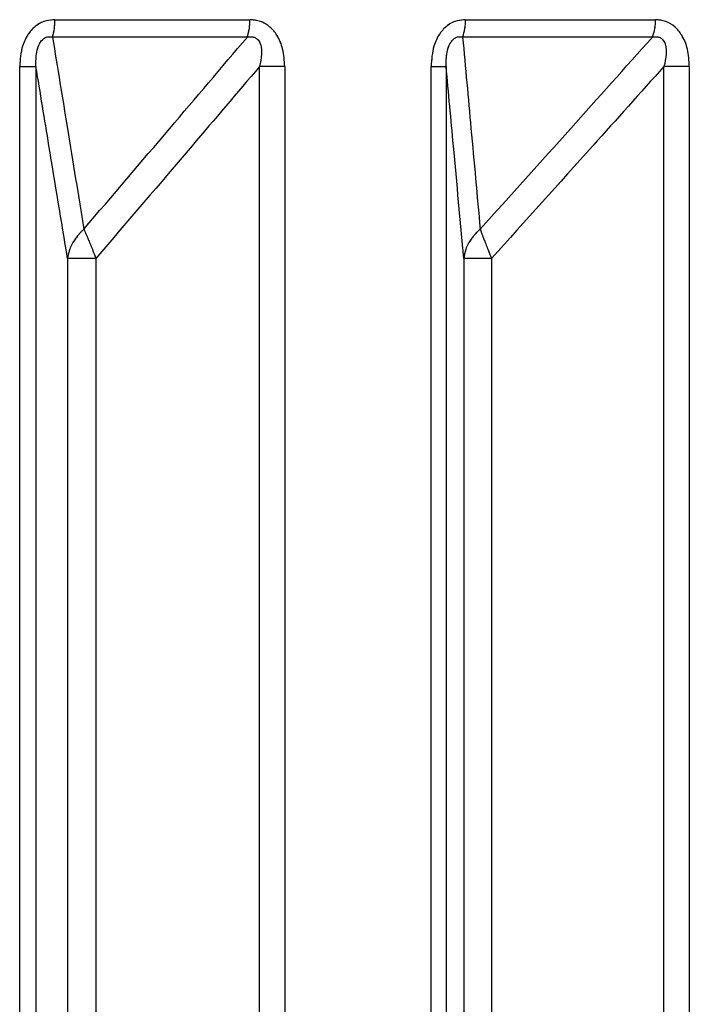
# Model space of a CAD drawing. Header units: inches. Extents: x 0.1 to 16.9, y 0.1 to 10.9.
# Tile 119 of 235: x 6.547494 to 6.548389, y 2.446605 to 2.447921. Entities that reach past the tile are written whole.
import ezdxf

# ---------------------------------------------------------------- set-up
doc = ezdxf.new("R2010")
doc.units = ezdxf.units.IN
doc.header["$MEASUREMENT"] = 0
doc.linetypes.add('PHANTOM', pattern=[0.49999999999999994, 0.25, -0.05, 0.05, -0.05, 0.05, -0.05])

msp = doc.modelspace()

# ---------------------------------------------------------------- linework, layer by layer
at = {"color": 7, "linetype": 'Continuous', "lineweight": 25}
for p, q in [((6.547540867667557, 2.447921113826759), (6.54780170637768, 2.447921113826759)), ((6.548089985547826, 2.447921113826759), (6.548344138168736, 2.447921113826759)), ((6.54779825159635, 2.447897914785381), (6.547537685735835, 2.447897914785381)), ((6.548340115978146, 2.447897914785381), (6.548086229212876, 2.447897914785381)), ((6.547493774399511, 2.443469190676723), (6.547493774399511, 2.447858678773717)), ((6.547493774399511, 2.447858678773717), (6.547515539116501, 2.447858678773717)), ((6.547515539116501, 2.447858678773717), (6.547515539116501, 2.443469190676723)), ((6.547848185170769, 2.447858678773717), (6.547814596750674, 2.447858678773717)), ((6.547814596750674, 2.443469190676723), (6.547814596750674, 2.447858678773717)), ((6.547848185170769, 2.447858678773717), (6.547848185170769, 2.443469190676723)), ((6.548044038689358, 2.443469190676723), (6.548044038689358, 2.447858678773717)), ((6.548044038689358, 2.447858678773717), (6.548064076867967, 2.447858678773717)), ((6.548064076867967, 2.447858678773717), (6.548064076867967, 2.443469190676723)), ((6.548389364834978, 2.447858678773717), (6.548355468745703, 2.447858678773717)), ((6.548355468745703, 2.443469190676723), (6.548355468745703, 2.447858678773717)), ((6.548389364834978, 2.447858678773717), (6.548389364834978, 2.443469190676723)), ((6.547557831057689, 2.447602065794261), (6.547557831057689, 2.443149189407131)), ((6.547595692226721, 2.447602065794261), (6.547557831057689, 2.447602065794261)), ((6.547595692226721, 2.447602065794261), (6.547595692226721, 2.443149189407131)), ((6.548087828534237, 2.447602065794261), (6.548087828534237, 2.443149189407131)), ((6.54812471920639, 2.447602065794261), (6.548087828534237, 2.447602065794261)), ((6.54812471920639, 2.447602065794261), (6.54812471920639, 2.443149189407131))]:
    msp.add_line(p, q, dxfattribs=at)
at = {"color": 7, "linetype": 'PHANTOM', "lineweight": 18}
for p, q in [((6.547540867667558, 2.447921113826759), (6.54780170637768, 2.447921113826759)), ((6.547540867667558, 2.447921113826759), (6.54780170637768, 2.447921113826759)), ((6.547540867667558, 2.447921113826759), (6.54780170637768, 2.447921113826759)), ((6.548089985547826, 2.447921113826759), (6.548344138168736, 2.447921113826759)), ((6.548089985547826, 2.447921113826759), (6.548344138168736, 2.447921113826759)), ((6.548089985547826, 2.447921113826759), (6.548344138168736, 2.447921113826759)), ((6.54779825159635, 2.447897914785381), (6.547537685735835, 2.447897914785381)), ((6.54779825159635, 2.447897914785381), (6.547537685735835, 2.447897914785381)), ((6.54779825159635, 2.447897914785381), (6.547537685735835, 2.447897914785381)), ((6.548340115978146, 2.447897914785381), (6.548086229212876, 2.447897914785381)), ((6.548340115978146, 2.447897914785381), (6.548086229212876, 2.447897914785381)), ((6.548340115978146, 2.447897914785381), (6.548086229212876, 2.447897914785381)), ((6.547493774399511, 2.443469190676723), (6.547493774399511, 2.447858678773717)), ((6.547493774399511, 2.447858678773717), (6.547515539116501, 2.447858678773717)), ((6.547493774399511, 2.443469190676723), (6.547493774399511, 2.447858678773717)), ((6.547493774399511, 2.447858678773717), (6.547515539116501, 2.447858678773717)), ((6.547493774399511, 2.443469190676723), (6.547493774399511, 2.447858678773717)), ((6.547493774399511, 2.447858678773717), (6.547515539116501, 2.447858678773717)), ((6.547515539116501, 2.447858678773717), (6.547515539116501, 2.443469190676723)), ((6.547515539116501, 2.447858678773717), (6.547515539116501, 2.443469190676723)), ((6.547515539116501, 2.447858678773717), (6.547515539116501, 2.443469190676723)), ((6.547848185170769, 2.447858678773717), (6.547814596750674, 2.447858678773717)), ((6.547814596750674, 2.443469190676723), (6.547814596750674, 2.447858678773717)), ((6.547848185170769, 2.447858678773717), (6.547814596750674, 2.447858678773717)), ((6.547814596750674, 2.443469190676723), (6.547814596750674, 2.447858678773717)), ((6.547848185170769, 2.447858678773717), (6.547814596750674, 2.447858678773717)), ((6.547814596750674, 2.443469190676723), (6.547814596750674, 2.447858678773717)), ((6.547848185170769, 2.447858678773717), (6.547848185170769, 2.443469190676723)), ((6.547848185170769, 2.447858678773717), (6.547848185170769, 2.443469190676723)), ((6.547848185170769, 2.447858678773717), (6.547848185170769, 2.443469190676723)), ((6.548044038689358, 2.443469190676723), (6.548044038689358, 2.447858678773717)), ((6.548044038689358, 2.447858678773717), (6.548064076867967, 2.447858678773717)), ((6.548044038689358, 2.443469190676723), (6.548044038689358, 2.447858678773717)), ((6.548044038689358, 2.447858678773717), (6.548064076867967, 2.447858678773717)), ((6.548044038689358, 2.443469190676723), (6.548044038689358, 2.447858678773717)), ((6.548044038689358, 2.447858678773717), (6.548064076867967, 2.447858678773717)), ((6.548064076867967, 2.447858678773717), (6.548064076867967, 2.443469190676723)), ((6.548064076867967, 2.447858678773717), (6.548064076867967, 2.443469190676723)), ((6.548064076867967, 2.447858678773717), (6.548064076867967, 2.443469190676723)), ((6.548389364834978, 2.447858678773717), (6.548355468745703, 2.447858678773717)), ((6.548355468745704, 2.443469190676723), (6.548355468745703, 2.447858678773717)), ((6.548389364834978, 2.447858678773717), (6.548355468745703, 2.447858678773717)), ((6.548355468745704, 2.443469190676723), (6.548355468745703, 2.447858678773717)), ((6.548389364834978, 2.447858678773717), (6.548355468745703, 2.447858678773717)), ((6.548355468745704, 2.443469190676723), (6.548355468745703, 2.447858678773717)), ((6.548389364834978, 2.447858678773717), (6.548389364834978, 2.443469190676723)), ((6.548389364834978, 2.447858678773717), (6.548389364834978, 2.443469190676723)), ((6.548389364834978, 2.447858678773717), (6.548389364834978, 2.443469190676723)), ((6.547557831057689, 2.447602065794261), (6.547557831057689, 2.443149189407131)), ((6.547595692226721, 2.447602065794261), (6.547557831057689, 2.447602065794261)), ((6.547557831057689, 2.447602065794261), (6.547557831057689, 2.443149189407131)), ((6.547595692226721, 2.447602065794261), (6.547557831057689, 2.447602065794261)), ((6.547557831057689, 2.447602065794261), (6.547557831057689, 2.443149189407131)), ((6.547595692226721, 2.447602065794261), (6.547557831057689, 2.447602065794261)), ((6.547595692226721, 2.447602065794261), (6.547595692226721, 2.443149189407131)), ((6.547595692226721, 2.447602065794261), (6.547595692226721, 2.443149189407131)), ((6.547595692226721, 2.447602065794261), (6.547595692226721, 2.443149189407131)), ((6.548087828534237, 2.447602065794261), (6.548087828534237, 2.443149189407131)), ((6.54812471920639, 2.447602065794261), (6.548087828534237, 2.447602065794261)), ((6.548087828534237, 2.447602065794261), (6.548087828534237, 2.443149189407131)), ((6.54812471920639, 2.447602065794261), (6.548087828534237, 2.447602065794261)), ((6.548087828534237, 2.447602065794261), (6.548087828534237, 2.443149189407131)), ((6.54812471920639, 2.447602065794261), (6.548087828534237, 2.447602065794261)), ((6.54812471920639, 2.447602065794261), (6.54812471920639, 2.443149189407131)), ((6.54812471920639, 2.447602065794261), (6.54812471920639, 2.443149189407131)), ((6.54812471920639, 2.447602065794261), (6.54812471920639, 2.443149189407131))]:
    msp.add_line(p, q, dxfattribs=at)
at = {"color": 7, "linetype": 'Continuous', "lineweight": 25}
for centre, radius, start, end in [((6.547463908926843, 2.447919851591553), 7.696909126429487e-05, 343.4406736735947, 0.9396498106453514), ((6.547730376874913, 2.447919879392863), 7.134018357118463e-05, 342.0681534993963, 0.9914662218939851), ((6.548023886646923, 2.447919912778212), 6.61098118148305e-05, 340.5642686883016, 1.040977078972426), ((6.548281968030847, 2.44791994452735), 6.21811330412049e-05, 339.2504692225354, 1.07749516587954)]:
    msp.add_arc(centre, radius, start, end, dxfattribs=at)
at = {"color": 7, "linetype": 'PHANTOM', "lineweight": 18}
for centre, radius, start, end in [((6.547463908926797, 2.447919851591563), 7.696909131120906e-05, 343.4406736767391, 0.9396498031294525), ((6.547463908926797, 2.447919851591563), 7.696909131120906e-05, 343.4406736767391, 0.9396498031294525), ((6.547463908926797, 2.447919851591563), 7.696909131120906e-05, 343.4406736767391, 0.9396498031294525), ((6.547730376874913, 2.447919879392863), 7.134018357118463e-05, 342.0681534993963, 0.9914662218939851), ((6.547730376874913, 2.447919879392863), 7.134018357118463e-05, 342.0681534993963, 0.9914662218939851), ((6.547730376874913, 2.447919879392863), 7.134018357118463e-05, 342.0681534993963, 0.9914662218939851), ((6.548023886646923, 2.447919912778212), 6.61098118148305e-05, 340.5642686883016, 1.040977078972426), ((6.548023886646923, 2.447919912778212), 6.61098118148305e-05, 340.5642686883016, 1.040977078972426), ((6.548023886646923, 2.447919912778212), 6.61098118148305e-05, 340.5642686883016, 1.040977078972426), ((6.548281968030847, 2.44791994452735), 6.21811330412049e-05, 339.2504692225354, 1.07749516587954), ((6.548281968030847, 2.44791994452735), 6.21811330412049e-05, 339.2504692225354, 1.07749516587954), ((6.548281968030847, 2.44791994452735), 6.21811330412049e-05, 339.2504692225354, 1.07749516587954)]:
    msp.add_arc(centre, radius, start, end, dxfattribs=at)
at = {"color": 7, "linetype": 'Continuous', "lineweight": 25}
for points, knots in [([(6.547540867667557, 2.447921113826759), (6.547537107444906, 2.447920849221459), (6.547528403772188, 2.447920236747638), (6.547515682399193, 2.447914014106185), (6.547504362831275, 2.447902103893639), (6.54749547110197, 2.447883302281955), (6.547494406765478, 2.44786785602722), (6.547493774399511, 2.447858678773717)], [0, 0, 0, 0, 0.133627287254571, 0.3093030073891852, 0.4842287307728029, 0.6935591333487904, 1, 1, 1, 1]), ([(6.547848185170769, 2.447858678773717), (6.547847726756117, 2.447866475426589), (6.547846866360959, 2.447881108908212), (6.547839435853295, 2.44789941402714), (6.547828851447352, 2.447912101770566), (6.547816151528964, 2.447919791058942), (6.547806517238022, 2.447920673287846), (6.54780170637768, 2.447921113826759)], [0, 0, 0, 0, 0.2611752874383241, 0.4901980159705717, 0.6548011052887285, 0.8276257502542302, 1, 1, 1, 1]), ([(6.548089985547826, 2.447921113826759), (6.548086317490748, 2.447920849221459), (6.548077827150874, 2.447920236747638), (6.548065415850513, 2.447914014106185), (6.548054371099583, 2.447902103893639), (6.548045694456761, 2.447883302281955), (6.54804465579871, 2.44786785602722), (6.548044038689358, 2.447858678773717)], [0, 0, 0, 0, 0.1336272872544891, 0.3093030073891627, 0.4842287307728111, 0.6935591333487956, 1, 1, 1, 1]), ([(6.548389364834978, 2.447858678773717), (6.548388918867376, 2.447866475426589), (6.548388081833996, 2.447881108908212), (6.548380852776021, 2.447899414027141), (6.54837055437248, 2.447912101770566), (6.548358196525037, 2.447919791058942), (6.548348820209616, 2.447920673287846), (6.548344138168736, 2.447921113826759)], [0, 0, 0, 0, 0.2611752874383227, 0.49019801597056, 0.6548011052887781, 0.8276257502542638, 1, 1, 1, 1]), ([(6.547515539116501, 2.447858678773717), (6.547515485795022, 2.447864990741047), (6.547515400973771, 2.44787503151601), (6.54751882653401, 2.447886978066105), (6.547522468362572, 2.447892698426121), (6.547525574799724, 2.447895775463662), (6.547528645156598, 2.447897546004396), (6.547532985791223, 2.447898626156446), (6.547535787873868, 2.4478982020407), (6.547537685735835, 2.447897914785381)], [0, 0, 0, 0, 0.3643207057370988, 0.5795439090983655, 0.6799835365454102, 0.7338312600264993, 0.8222095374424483, 0.8795817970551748, 0.9999999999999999, 0.9999999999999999, 0.9999999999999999, 0.9999999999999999]), ([(6.547537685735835, 2.447897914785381), (6.54754432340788, 2.447857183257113), (6.547558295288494, 2.447771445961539), (6.547572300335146, 2.447685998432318), (6.54757965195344, 2.447641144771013)], [0, 0, 0, 0, 0.4750736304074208, 1, 1, 1, 1]), ([(6.54757965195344, 2.447641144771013), (6.547617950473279, 2.447685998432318), (6.547690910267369, 2.447771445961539), (6.547763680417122, 2.447857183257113), (6.54779825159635, 2.447897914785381)], [0, 0, 0, 0, 0.5249263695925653, 1, 1, 1, 1]), ([(6.54779825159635, 2.447897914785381), (6.547800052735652, 2.447898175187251), (6.547802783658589, 2.447898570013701), (6.547807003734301, 2.44789792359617), (6.547810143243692, 2.447896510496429), (6.547813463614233, 2.447893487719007), (6.547815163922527, 2.4478903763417), (6.547817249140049, 2.44788403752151), (6.547817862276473, 2.447873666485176), (6.547815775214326, 2.447864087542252), (6.547814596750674, 2.447858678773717)], [0, 0, 0, 0, 0.1013553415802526, 0.1536769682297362, 0.2421980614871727, 0.2966866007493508, 0.415563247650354, 0.4450262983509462, 0.6866330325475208, 1, 1, 1, 1]), ([(6.548064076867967, 2.447858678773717), (6.548064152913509, 2.447864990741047), (6.548064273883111, 2.44787503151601), (6.548067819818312, 2.447886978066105), (6.548071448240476, 2.447892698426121), (6.548074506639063, 2.447895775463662), (6.548077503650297, 2.447897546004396), (6.548081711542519, 2.447898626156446), (6.548084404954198, 2.4478982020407), (6.548086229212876, 2.447897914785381)], [0, 0, 0, 0, 0.3643207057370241, 0.5795439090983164, 0.6799835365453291, 0.733831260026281, 0.8222095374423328, 0.8795817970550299, 1, 1, 1, 1]), ([(6.548086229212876, 2.447897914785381), (6.548089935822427, 2.447857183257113), (6.548097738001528, 2.447771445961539), (6.54810555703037, 2.447685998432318), (6.548109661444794, 2.447641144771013)], [0, 0, 0, 0, 0.4750736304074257, 1, 1, 1, 1]), ([(6.548109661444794, 2.447641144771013), (6.548150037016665, 2.447685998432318), (6.548226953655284, 2.447771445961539), (6.548303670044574, 2.447857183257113), (6.548340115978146, 2.447897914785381)], [0, 0, 0, 0, 0.524926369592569, 1, 1, 1, 1]), ([(6.548340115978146, 2.447897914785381), (6.548341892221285, 2.44789817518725), (6.548344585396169, 2.447898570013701), (6.548348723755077, 2.44789792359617), (6.548351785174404, 2.447896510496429), (6.548354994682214, 2.447893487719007), (6.5483566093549, 2.4478903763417), (6.548358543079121, 2.447884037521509), (6.54835895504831, 2.447873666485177), (6.548356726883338, 2.447864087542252), (6.548355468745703, 2.447858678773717)], [0, 0, 0, 0, 0.1013553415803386, 0.1536769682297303, 0.2421980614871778, 0.2966866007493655, 0.4155632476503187, 0.4450262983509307, 0.686633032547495, 1, 1, 1, 1]), ([(6.547557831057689, 2.447602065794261), (6.547549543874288, 2.447652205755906), (6.547535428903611, 2.447737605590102), (6.547521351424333, 2.44782329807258), (6.547515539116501, 2.447858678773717)], [0, 0, 0, 0, 0.5871201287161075, 1, 1, 1, 1]), ([(6.547814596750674, 2.447858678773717), (6.54778451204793, 2.44782329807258), (6.547711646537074, 2.447737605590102), (6.547638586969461, 2.447652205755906), (6.547595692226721, 2.447602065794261)], [0, 0, 0, 0, 0.412879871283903, 1, 1, 1, 1]), ([(6.548087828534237, 2.447602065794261), (6.548083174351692, 2.447652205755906), (6.548075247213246, 2.447737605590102), (6.548067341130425, 2.44782329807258), (6.548064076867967, 2.447858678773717)], [0, 0, 0, 0, 0.587120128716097, 1, 1, 1, 1]), ([(6.548355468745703, 2.447858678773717), (6.54832375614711, 2.44782329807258), (6.548246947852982, 2.447737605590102), (6.548169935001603, 2.447652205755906), (6.54812471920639, 2.447602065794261)], [0, 0, 0, 0, 0.4128798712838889, 1, 1, 1, 1]), ([(6.54757965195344, 2.447641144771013), (6.54757920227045, 2.447640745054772), (6.547578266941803, 2.447639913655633), (6.547576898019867, 2.447638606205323), (6.547575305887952, 2.447637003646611), (6.547573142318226, 2.447634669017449), (6.547570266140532, 2.44763121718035), (6.54756515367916, 2.447624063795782), (6.547559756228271, 2.447613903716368), (6.547558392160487, 2.447605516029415), (6.547557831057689, 2.447602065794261)], [0, 0, 0, 0, 0.04155614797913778, 0.08643568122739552, 0.1289017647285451, 0.1939342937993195, 0.2985938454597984, 0.4229715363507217, 0.762642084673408, 1, 1, 1, 1]), ([(6.54757965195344, 2.447641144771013), (6.547579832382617, 2.447640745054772), (6.547580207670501, 2.447639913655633), (6.547580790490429, 2.447638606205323), (6.547581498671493, 2.447637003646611), (6.54758251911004, 2.447634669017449), (6.547584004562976, 2.44763121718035), (6.547587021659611, 2.447624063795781), (6.547591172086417, 2.447613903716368), (6.547594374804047, 2.447605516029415), (6.547595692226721, 2.447602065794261)], [0, 0, 0, 0, 0.04155614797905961, 0.08643568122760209, 0.1289017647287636, 0.1939342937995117, 0.2985938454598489, 0.4229715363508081, 0.7626420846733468, 1, 1, 1, 1]), ([(6.548109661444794, 2.447641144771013), (6.548109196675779, 2.447640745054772), (6.548108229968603, 2.447639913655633), (6.548106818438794, 2.447638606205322), (6.548105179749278, 2.447637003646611), (6.548102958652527, 2.447634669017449), (6.548100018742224, 2.447631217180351), (6.548094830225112, 2.447624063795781), (6.548089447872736, 2.447613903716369), (6.548088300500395, 2.447605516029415), (6.548087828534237, 2.447602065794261)], [0, 0, 0, 0, 0.04155614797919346, 0.08643568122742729, 0.1289017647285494, 0.1939342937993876, 0.2985938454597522, 0.4229715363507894, 0.7626420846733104, 1, 1, 1, 1]), ([(6.548109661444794, 2.447641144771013), (6.548109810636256, 2.447640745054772), (6.548110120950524, 2.447639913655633), (6.5481106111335, 2.447638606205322), (6.548111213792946, 2.447637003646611), (6.548112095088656, 2.447634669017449), (6.548113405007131, 2.44763121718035), (6.548116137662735, 2.447624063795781), (6.548120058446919, 2.447613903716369), (6.548123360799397, 2.447605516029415), (6.54812471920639, 2.447602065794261)], [0, 0, 0, 0, 0.04155614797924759, 0.08643568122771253, 0.1289017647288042, 0.1939342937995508, 0.2985938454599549, 0.4229715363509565, 0.7626420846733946, 1, 1, 1, 1])]:
    msp.add_open_spline(points, degree=3, knots=knots, dxfattribs=at)
at = {"color": 7, "linetype": 'PHANTOM', "lineweight": 18}
for points, knots in [([(6.547540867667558, 2.447921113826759), (6.547537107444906, 2.447920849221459), (6.547528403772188, 2.447920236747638), (6.547515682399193, 2.447914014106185), (6.547504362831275, 2.447902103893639), (6.54749547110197, 2.447883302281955), (6.547494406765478, 2.44786785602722), (6.547493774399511, 2.447858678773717)], [0, 0, 0, 0, 0.1336272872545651, 0.3093030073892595, 0.4842287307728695, 0.693559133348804, 1, 1, 1, 1]), ([(6.547540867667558, 2.447921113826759), (6.547537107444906, 2.447920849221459), (6.547528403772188, 2.447920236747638), (6.547515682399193, 2.447914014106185), (6.547504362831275, 2.447902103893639), (6.54749547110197, 2.447883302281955), (6.547494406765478, 2.44786785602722), (6.547493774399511, 2.447858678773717)], [0, 0, 0, 0, 0.1336272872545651, 0.3093030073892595, 0.4842287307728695, 0.693559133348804, 1, 1, 1, 1]), ([(6.547540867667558, 2.447921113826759), (6.547537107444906, 2.447920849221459), (6.547528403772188, 2.447920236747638), (6.547515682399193, 2.447914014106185), (6.547504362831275, 2.447902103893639), (6.54749547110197, 2.447883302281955), (6.547494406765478, 2.44786785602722), (6.547493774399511, 2.447858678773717)], [0, 0, 0, 0, 0.1336272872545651, 0.3093030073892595, 0.4842287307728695, 0.693559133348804, 1, 1, 1, 1]), ([(6.547848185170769, 2.447858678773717), (6.547847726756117, 2.447866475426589), (6.547846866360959, 2.447881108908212), (6.547839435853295, 2.447899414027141), (6.547828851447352, 2.447912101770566), (6.547816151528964, 2.447919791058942), (6.547806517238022, 2.447920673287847), (6.54780170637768, 2.447921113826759)], [0, 0, 0, 0, 0.2611752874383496, 0.4901980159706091, 0.6548011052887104, 0.8276257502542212, 1, 1, 1, 1]), ([(6.547848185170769, 2.447858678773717), (6.547847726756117, 2.447866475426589), (6.547846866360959, 2.447881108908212), (6.547839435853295, 2.447899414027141), (6.547828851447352, 2.447912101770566), (6.547816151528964, 2.447919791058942), (6.547806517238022, 2.447920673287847), (6.54780170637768, 2.447921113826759)], [0, 0, 0, 0, 0.2611752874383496, 0.4901980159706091, 0.6548011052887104, 0.8276257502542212, 1, 1, 1, 1]), ([(6.547848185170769, 2.447858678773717), (6.547847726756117, 2.447866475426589), (6.547846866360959, 2.447881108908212), (6.547839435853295, 2.447899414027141), (6.547828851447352, 2.447912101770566), (6.547816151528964, 2.447919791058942), (6.547806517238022, 2.447920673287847), (6.54780170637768, 2.447921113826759)], [0, 0, 0, 0, 0.2611752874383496, 0.4901980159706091, 0.6548011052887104, 0.8276257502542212, 1, 1, 1, 1]), ([(6.548089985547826, 2.447921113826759), (6.548086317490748, 2.447920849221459), (6.548077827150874, 2.447920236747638), (6.548065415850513, 2.447914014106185), (6.548054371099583, 2.447902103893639), (6.548045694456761, 2.447883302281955), (6.54804465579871, 2.44786785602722), (6.548044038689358, 2.447858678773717)], [0, 0, 0, 0, 0.1336272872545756, 0.3093030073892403, 0.4842287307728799, 0.6935591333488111, 1, 1, 1, 1]), ([(6.548089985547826, 2.447921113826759), (6.548086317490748, 2.447920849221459), (6.548077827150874, 2.447920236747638), (6.548065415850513, 2.447914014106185), (6.548054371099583, 2.447902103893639), (6.548045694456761, 2.447883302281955), (6.54804465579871, 2.44786785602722), (6.548044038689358, 2.447858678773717)], [0, 0, 0, 0, 0.1336272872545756, 0.3093030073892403, 0.4842287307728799, 0.6935591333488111, 1, 1, 1, 1]), ([(6.548089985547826, 2.447921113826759), (6.548086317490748, 2.447920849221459), (6.548077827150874, 2.447920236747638), (6.548065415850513, 2.447914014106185), (6.548054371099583, 2.447902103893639), (6.548045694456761, 2.447883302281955), (6.54804465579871, 2.44786785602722), (6.548044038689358, 2.447858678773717)], [0, 0, 0, 0, 0.1336272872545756, 0.3093030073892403, 0.4842287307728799, 0.6935591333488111, 1, 1, 1, 1]), ([(6.548389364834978, 2.447858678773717), (6.548388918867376, 2.447866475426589), (6.548388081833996, 2.447881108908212), (6.548380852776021, 2.447899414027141), (6.54837055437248, 2.447912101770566), (6.548358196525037, 2.447919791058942), (6.548348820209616, 2.447920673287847), (6.548344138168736, 2.447921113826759)], [0, 0, 0, 0, 0.2611752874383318, 0.4901980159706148, 0.6548011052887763, 0.8276257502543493, 1, 1, 1, 1]), ([(6.548389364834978, 2.447858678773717), (6.548388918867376, 2.447866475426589), (6.548388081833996, 2.447881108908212), (6.548380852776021, 2.447899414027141), (6.54837055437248, 2.447912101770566), (6.548358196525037, 2.447919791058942), (6.548348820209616, 2.447920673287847), (6.548344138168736, 2.447921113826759)], [0, 0, 0, 0, 0.2611752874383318, 0.4901980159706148, 0.6548011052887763, 0.8276257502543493, 1, 1, 1, 1]), ([(6.548389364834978, 2.447858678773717), (6.548388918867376, 2.447866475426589), (6.548388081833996, 2.447881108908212), (6.548380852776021, 2.447899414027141), (6.54837055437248, 2.447912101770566), (6.548358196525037, 2.447919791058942), (6.548348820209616, 2.447920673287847), (6.548344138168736, 2.447921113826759)], [0, 0, 0, 0, 0.2611752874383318, 0.4901980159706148, 0.6548011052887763, 0.8276257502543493, 1, 1, 1, 1]), ([(6.547515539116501, 2.447858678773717), (6.547515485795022, 2.447864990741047), (6.547515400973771, 2.44787503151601), (6.54751882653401, 2.447886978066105), (6.547522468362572, 2.447892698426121), (6.547525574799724, 2.447895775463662), (6.547528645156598, 2.447897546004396), (6.547532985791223, 2.447898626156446), (6.547535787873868, 2.4478982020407), (6.547537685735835, 2.447897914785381)], [0, 0, 0, 0, 0.3643207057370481, 0.5795439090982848, 0.6799835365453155, 0.7338312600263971, 0.8222095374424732, 0.8795817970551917, 1, 1, 1, 1]), ([(6.547515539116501, 2.447858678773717), (6.547515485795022, 2.447864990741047), (6.547515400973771, 2.44787503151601), (6.54751882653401, 2.447886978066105), (6.547522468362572, 2.447892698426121), (6.547525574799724, 2.447895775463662), (6.547528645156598, 2.447897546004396), (6.547532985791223, 2.447898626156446), (6.547535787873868, 2.4478982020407), (6.547537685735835, 2.447897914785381)], [0, 0, 0, 0, 0.3643207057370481, 0.5795439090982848, 0.6799835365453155, 0.7338312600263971, 0.8222095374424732, 0.8795817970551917, 1, 1, 1, 1]), ([(6.547515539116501, 2.447858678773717), (6.547515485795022, 2.447864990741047), (6.547515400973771, 2.44787503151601), (6.54751882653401, 2.447886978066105), (6.547522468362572, 2.447892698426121), (6.547525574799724, 2.447895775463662), (6.547528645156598, 2.447897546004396), (6.547532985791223, 2.447898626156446), (6.547535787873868, 2.4478982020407), (6.547537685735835, 2.447897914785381)], [0, 0, 0, 0, 0.3643207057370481, 0.5795439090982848, 0.6799835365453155, 0.7338312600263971, 0.8222095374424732, 0.8795817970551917, 1, 1, 1, 1]), ([(6.547537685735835, 2.447897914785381), (6.54754432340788, 2.447857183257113), (6.547558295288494, 2.447771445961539), (6.547572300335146, 2.447685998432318), (6.54757965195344, 2.447641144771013)], [0, 0, 0, 0, 0.4750736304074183, 1, 1, 1, 1]), ([(6.547537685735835, 2.447897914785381), (6.54754432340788, 2.447857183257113), (6.547558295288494, 2.447771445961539), (6.547572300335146, 2.447685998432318), (6.54757965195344, 2.447641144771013)], [0, 0, 0, 0, 0.4750736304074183, 1, 1, 1, 1]), ([(6.547537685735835, 2.447897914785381), (6.54754432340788, 2.447857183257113), (6.547558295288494, 2.447771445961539), (6.547572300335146, 2.447685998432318), (6.54757965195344, 2.447641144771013)], [0, 0, 0, 0, 0.4750736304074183, 1, 1, 1, 1]), ([(6.54757965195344, 2.447641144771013), (6.547617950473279, 2.447685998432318), (6.547690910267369, 2.447771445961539), (6.547763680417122, 2.447857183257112), (6.54779825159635, 2.447897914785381)], [0, 0, 0, 0, 0.5249263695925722, 1, 1, 1, 1]), ([(6.54757965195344, 2.447641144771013), (6.547617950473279, 2.447685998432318), (6.547690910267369, 2.447771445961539), (6.547763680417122, 2.447857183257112), (6.54779825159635, 2.447897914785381)], [0, 0, 0, 0, 0.5249263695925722, 1, 1, 1, 1]), ([(6.54757965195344, 2.447641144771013), (6.547617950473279, 2.447685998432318), (6.547690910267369, 2.447771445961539), (6.547763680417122, 2.447857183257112), (6.54779825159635, 2.447897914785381)], [0, 0, 0, 0, 0.5249263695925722, 1, 1, 1, 1]), ([(6.54779825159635, 2.447897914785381), (6.547800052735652, 2.447898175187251), (6.547802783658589, 2.447898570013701), (6.547807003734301, 2.447897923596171), (6.547810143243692, 2.447896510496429), (6.547813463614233, 2.447893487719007), (6.547815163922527, 2.4478903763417), (6.547817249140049, 2.447884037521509), (6.547817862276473, 2.447873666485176), (6.547815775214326, 2.447864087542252), (6.547814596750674, 2.447858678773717)], [0, 0, 0, 0, 0.1013553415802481, 0.1536769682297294, 0.2421980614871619, 0.2966866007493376, 0.4155632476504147, 0.4450262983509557, 0.6866330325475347, 1, 1, 1, 1]), ([(6.54779825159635, 2.447897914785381), (6.547800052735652, 2.447898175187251), (6.547802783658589, 2.447898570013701), (6.547807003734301, 2.447897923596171), (6.547810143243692, 2.447896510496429), (6.547813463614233, 2.447893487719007), (6.547815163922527, 2.4478903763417), (6.547817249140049, 2.447884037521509), (6.547817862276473, 2.447873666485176), (6.547815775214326, 2.447864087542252), (6.547814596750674, 2.447858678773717)], [0, 0, 0, 0, 0.1013553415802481, 0.1536769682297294, 0.2421980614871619, 0.2966866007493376, 0.4155632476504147, 0.4450262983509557, 0.6866330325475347, 1, 1, 1, 1]), ([(6.54779825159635, 2.447897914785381), (6.547800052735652, 2.447898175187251), (6.547802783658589, 2.447898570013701), (6.547807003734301, 2.447897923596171), (6.547810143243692, 2.447896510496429), (6.547813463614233, 2.447893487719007), (6.547815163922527, 2.4478903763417), (6.547817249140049, 2.447884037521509), (6.547817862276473, 2.447873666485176), (6.547815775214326, 2.447864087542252), (6.547814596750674, 2.447858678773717)], [0, 0, 0, 0, 0.1013553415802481, 0.1536769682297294, 0.2421980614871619, 0.2966866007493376, 0.4155632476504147, 0.4450262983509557, 0.6866330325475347, 1, 1, 1, 1]), ([(6.548064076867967, 2.447858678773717), (6.548064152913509, 2.447864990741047), (6.548064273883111, 2.44787503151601), (6.548067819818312, 2.447886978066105), (6.548071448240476, 2.447892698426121), (6.548074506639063, 2.447895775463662), (6.548077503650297, 2.447897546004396), (6.548081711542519, 2.447898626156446), (6.548084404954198, 2.447898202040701), (6.548086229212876, 2.447897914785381)], [0, 0, 0, 0, 0.3643207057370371, 0.5795439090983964, 0.6799835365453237, 0.7338312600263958, 0.8222095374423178, 0.8795817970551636, 1, 1, 1, 1]), ([(6.548064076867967, 2.447858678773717), (6.548064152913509, 2.447864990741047), (6.548064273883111, 2.44787503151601), (6.548067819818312, 2.447886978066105), (6.548071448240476, 2.447892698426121), (6.548074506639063, 2.447895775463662), (6.548077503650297, 2.447897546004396), (6.548081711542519, 2.447898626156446), (6.548084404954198, 2.447898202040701), (6.548086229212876, 2.447897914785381)], [0, 0, 0, 0, 0.3643207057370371, 0.5795439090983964, 0.6799835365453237, 0.7338312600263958, 0.8222095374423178, 0.8795817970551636, 1, 1, 1, 1]), ([(6.548064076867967, 2.447858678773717), (6.548064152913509, 2.447864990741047), (6.548064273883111, 2.44787503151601), (6.548067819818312, 2.447886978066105), (6.548071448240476, 2.447892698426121), (6.548074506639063, 2.447895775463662), (6.548077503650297, 2.447897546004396), (6.548081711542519, 2.447898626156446), (6.548084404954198, 2.447898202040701), (6.548086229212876, 2.447897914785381)], [0, 0, 0, 0, 0.3643207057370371, 0.5795439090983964, 0.6799835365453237, 0.7338312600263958, 0.8222095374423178, 0.8795817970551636, 1, 1, 1, 1]), ([(6.548086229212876, 2.447897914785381), (6.548089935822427, 2.447857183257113), (6.548097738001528, 2.447771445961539), (6.54810555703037, 2.447685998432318), (6.548109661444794, 2.447641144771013)], [0, 0, 0, 0, 0.4750736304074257, 1, 1, 1, 1]), ([(6.548086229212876, 2.447897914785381), (6.548089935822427, 2.447857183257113), (6.548097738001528, 2.447771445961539), (6.54810555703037, 2.447685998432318), (6.548109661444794, 2.447641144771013)], [0, 0, 0, 0, 0.4750736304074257, 1, 1, 1, 1]), ([(6.548086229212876, 2.447897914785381), (6.548089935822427, 2.447857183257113), (6.548097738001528, 2.447771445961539), (6.54810555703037, 2.447685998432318), (6.548109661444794, 2.447641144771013)], [0, 0, 0, 0, 0.4750736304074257, 1, 1, 1, 1]), ([(6.548109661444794, 2.447641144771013), (6.548150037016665, 2.447685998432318), (6.548226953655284, 2.447771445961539), (6.548303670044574, 2.447857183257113), (6.548340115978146, 2.447897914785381)], [0, 0, 0, 0, 0.5249263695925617, 1, 1, 1, 1]), ([(6.548109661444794, 2.447641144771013), (6.548150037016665, 2.447685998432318), (6.548226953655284, 2.447771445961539), (6.548303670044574, 2.447857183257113), (6.548340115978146, 2.447897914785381)], [0, 0, 0, 0, 0.5249263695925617, 1, 1, 1, 1]), ([(6.548109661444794, 2.447641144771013), (6.548150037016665, 2.447685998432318), (6.548226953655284, 2.447771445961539), (6.548303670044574, 2.447857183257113), (6.548340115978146, 2.447897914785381)], [0, 0, 0, 0, 0.5249263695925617, 1, 1, 1, 1]), ([(6.548340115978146, 2.447897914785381), (6.548341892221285, 2.44789817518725), (6.548344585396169, 2.447898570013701), (6.548348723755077, 2.44789792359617), (6.548351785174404, 2.447896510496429), (6.548354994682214, 2.447893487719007), (6.5483566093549, 2.4478903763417), (6.548358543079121, 2.44788403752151), (6.54835895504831, 2.447873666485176), (6.548356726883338, 2.447864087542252), (6.548355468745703, 2.447858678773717)], [0, 0, 0, 0, 0.1013553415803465, 0.1536769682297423, 0.2421980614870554, 0.2966866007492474, 0.4155632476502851, 0.4450262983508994, 0.6866330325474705, 1, 1, 1, 1]), ([(6.548340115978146, 2.447897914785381), (6.548341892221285, 2.44789817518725), (6.548344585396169, 2.447898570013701), (6.548348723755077, 2.44789792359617), (6.548351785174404, 2.447896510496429), (6.548354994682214, 2.447893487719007), (6.5483566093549, 2.4478903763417), (6.548358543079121, 2.44788403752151), (6.54835895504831, 2.447873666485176), (6.548356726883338, 2.447864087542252), (6.548355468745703, 2.447858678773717)], [0, 0, 0, 0, 0.1013553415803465, 0.1536769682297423, 0.2421980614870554, 0.2966866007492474, 0.4155632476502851, 0.4450262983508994, 0.6866330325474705, 1, 1, 1, 1]), ([(6.548340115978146, 2.447897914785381), (6.548341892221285, 2.44789817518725), (6.548344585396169, 2.447898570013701), (6.548348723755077, 2.44789792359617), (6.548351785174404, 2.447896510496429), (6.548354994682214, 2.447893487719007), (6.5483566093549, 2.4478903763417), (6.548358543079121, 2.44788403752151), (6.54835895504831, 2.447873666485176), (6.548356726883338, 2.447864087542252), (6.548355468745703, 2.447858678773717)], [0, 0, 0, 0, 0.1013553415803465, 0.1536769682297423, 0.2421980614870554, 0.2966866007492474, 0.4155632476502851, 0.4450262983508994, 0.6866330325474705, 1, 1, 1, 1]), ([(6.547557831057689, 2.447602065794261), (6.547549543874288, 2.447652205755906), (6.547535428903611, 2.447737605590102), (6.547521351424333, 2.44782329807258), (6.547515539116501, 2.447858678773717)], [0, 0, 0, 0, 0.587120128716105, 1, 1, 1, 1]), ([(6.547557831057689, 2.447602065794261), (6.547549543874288, 2.447652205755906), (6.547535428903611, 2.447737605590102), (6.547521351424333, 2.44782329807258), (6.547515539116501, 2.447858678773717)], [0, 0, 0, 0, 0.587120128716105, 1, 1, 1, 1]), ([(6.547557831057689, 2.447602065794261), (6.547549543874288, 2.447652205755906), (6.547535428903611, 2.447737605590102), (6.547521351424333, 2.44782329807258), (6.547515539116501, 2.447858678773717)], [0, 0, 0, 0, 0.587120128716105, 1, 1, 1, 1]), ([(6.547814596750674, 2.447858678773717), (6.54778451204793, 2.44782329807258), (6.547711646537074, 2.447737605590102), (6.547638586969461, 2.447652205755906), (6.547595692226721, 2.447602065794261)], [0, 0, 0, 0, 0.4128798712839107, 1, 1, 1, 1]), ([(6.547814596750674, 2.447858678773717), (6.54778451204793, 2.44782329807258), (6.547711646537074, 2.447737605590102), (6.547638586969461, 2.447652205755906), (6.547595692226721, 2.447602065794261)], [0, 0, 0, 0, 0.4128798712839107, 1, 1, 1, 1]), ([(6.547814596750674, 2.447858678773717), (6.54778451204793, 2.44782329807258), (6.547711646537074, 2.447737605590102), (6.547638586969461, 2.447652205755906), (6.547595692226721, 2.447602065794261)], [0, 0, 0, 0, 0.4128798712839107, 1, 1, 1, 1]), ([(6.548087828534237, 2.447602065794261), (6.548083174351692, 2.447652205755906), (6.548075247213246, 2.447737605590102), (6.548067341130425, 2.44782329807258), (6.548064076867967, 2.447858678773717)], [0, 0, 0, 0, 0.5871201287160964, 1, 1, 1, 1]), ([(6.548087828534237, 2.447602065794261), (6.548083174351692, 2.447652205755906), (6.548075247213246, 2.447737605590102), (6.548067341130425, 2.44782329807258), (6.548064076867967, 2.447858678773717)], [0, 0, 0, 0, 0.5871201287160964, 1, 1, 1, 1]), ([(6.548087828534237, 2.447602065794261), (6.548083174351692, 2.447652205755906), (6.548075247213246, 2.447737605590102), (6.548067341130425, 2.44782329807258), (6.548064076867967, 2.447858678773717)], [0, 0, 0, 0, 0.5871201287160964, 1, 1, 1, 1]), ([(6.548355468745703, 2.447858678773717), (6.54832375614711, 2.44782329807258), (6.548246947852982, 2.447737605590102), (6.548169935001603, 2.447652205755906), (6.54812471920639, 2.447602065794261)], [0, 0, 0, 0, 0.4128798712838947, 1, 1, 1, 1]), ([(6.548355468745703, 2.447858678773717), (6.54832375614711, 2.44782329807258), (6.548246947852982, 2.447737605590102), (6.548169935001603, 2.447652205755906), (6.54812471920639, 2.447602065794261)], [0, 0, 0, 0, 0.4128798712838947, 1, 1, 1, 1]), ([(6.548355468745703, 2.447858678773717), (6.54832375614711, 2.44782329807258), (6.548246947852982, 2.447737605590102), (6.548169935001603, 2.447652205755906), (6.54812471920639, 2.447602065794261)], [0, 0, 0, 0, 0.4128798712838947, 1, 1, 1, 1]), ([(6.54757965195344, 2.447641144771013), (6.54757920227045, 2.447640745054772), (6.547578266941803, 2.447639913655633), (6.547576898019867, 2.447638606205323), (6.547575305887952, 2.447637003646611), (6.547573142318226, 2.447634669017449), (6.547570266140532, 2.447631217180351), (6.547565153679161, 2.447624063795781), (6.547559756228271, 2.447613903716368), (6.547558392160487, 2.447605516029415), (6.547557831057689, 2.447602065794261)], [0, 0, 0, 0, 0.04155614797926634, 0.08643568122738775, 0.1289017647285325, 0.1939342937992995, 0.2985938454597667, 0.4229715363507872, 0.762642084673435, 1, 1, 1, 1]), ([(6.54757965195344, 2.447641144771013), (6.54757920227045, 2.447640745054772), (6.547578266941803, 2.447639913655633), (6.547576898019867, 2.447638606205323), (6.547575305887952, 2.447637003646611), (6.547573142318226, 2.447634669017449), (6.547570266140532, 2.447631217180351), (6.547565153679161, 2.447624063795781), (6.547559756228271, 2.447613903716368), (6.547558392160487, 2.447605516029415), (6.547557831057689, 2.447602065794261)], [0, 0, 0, 0, 0.04155614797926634, 0.08643568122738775, 0.1289017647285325, 0.1939342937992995, 0.2985938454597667, 0.4229715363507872, 0.762642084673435, 1, 1, 1, 1]), ([(6.54757965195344, 2.447641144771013), (6.54757920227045, 2.447640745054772), (6.547578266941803, 2.447639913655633), (6.547576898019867, 2.447638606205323), (6.547575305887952, 2.447637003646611), (6.547573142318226, 2.447634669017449), (6.547570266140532, 2.447631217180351), (6.547565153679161, 2.447624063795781), (6.547559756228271, 2.447613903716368), (6.547558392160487, 2.447605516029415), (6.547557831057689, 2.447602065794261)], [0, 0, 0, 0, 0.04155614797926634, 0.08643568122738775, 0.1289017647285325, 0.1939342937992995, 0.2985938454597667, 0.4229715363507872, 0.762642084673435, 1, 1, 1, 1]), ([(6.54757965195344, 2.447641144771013), (6.547579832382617, 2.447640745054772), (6.547580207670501, 2.447639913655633), (6.547580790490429, 2.447638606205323), (6.547581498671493, 2.447637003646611), (6.54758251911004, 2.447634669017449), (6.547584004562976, 2.44763121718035), (6.547587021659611, 2.447624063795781), (6.547591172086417, 2.447613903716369), (6.547594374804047, 2.447605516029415), (6.547595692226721, 2.447602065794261)], [0, 0, 0, 0, 0.04155614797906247, 0.08643568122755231, 0.1289017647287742, 0.1939342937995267, 0.2985938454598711, 0.422971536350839, 0.7626420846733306, 1, 1, 1, 1]), ([(6.54757965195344, 2.447641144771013), (6.547579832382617, 2.447640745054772), (6.547580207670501, 2.447639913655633), (6.547580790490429, 2.447638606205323), (6.547581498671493, 2.447637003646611), (6.54758251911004, 2.447634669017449), (6.547584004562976, 2.44763121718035), (6.547587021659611, 2.447624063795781), (6.547591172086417, 2.447613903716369), (6.547594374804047, 2.447605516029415), (6.547595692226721, 2.447602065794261)], [0, 0, 0, 0, 0.04155614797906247, 0.08643568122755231, 0.1289017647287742, 0.1939342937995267, 0.2985938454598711, 0.422971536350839, 0.7626420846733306, 1, 1, 1, 1]), ([(6.54757965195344, 2.447641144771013), (6.547579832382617, 2.447640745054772), (6.547580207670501, 2.447639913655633), (6.547580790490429, 2.447638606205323), (6.547581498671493, 2.447637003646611), (6.54758251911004, 2.447634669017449), (6.547584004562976, 2.44763121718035), (6.547587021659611, 2.447624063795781), (6.547591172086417, 2.447613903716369), (6.547594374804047, 2.447605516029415), (6.547595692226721, 2.447602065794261)], [0, 0, 0, 0, 0.04155614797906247, 0.08643568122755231, 0.1289017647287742, 0.1939342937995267, 0.2985938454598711, 0.422971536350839, 0.7626420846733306, 1, 1, 1, 1]), ([(6.548109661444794, 2.447641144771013), (6.548109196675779, 2.447640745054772), (6.548108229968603, 2.447639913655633), (6.548106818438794, 2.447638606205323), (6.548105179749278, 2.447637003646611), (6.548102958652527, 2.447634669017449), (6.548100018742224, 2.44763121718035), (6.548094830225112, 2.447624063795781), (6.548089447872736, 2.447613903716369), (6.548088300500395, 2.447605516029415), (6.548087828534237, 2.447602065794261)], [0, 0, 0, 0, 0.04155614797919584, 0.08643568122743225, 0.1289017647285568, 0.1939342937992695, 0.2985938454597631, 0.4229715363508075, 0.7626420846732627, 1, 1, 1, 1]), ([(6.548109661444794, 2.447641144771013), (6.548109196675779, 2.447640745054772), (6.548108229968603, 2.447639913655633), (6.548106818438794, 2.447638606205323), (6.548105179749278, 2.447637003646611), (6.548102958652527, 2.447634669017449), (6.548100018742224, 2.44763121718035), (6.548094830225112, 2.447624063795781), (6.548089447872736, 2.447613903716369), (6.548088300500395, 2.447605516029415), (6.548087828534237, 2.447602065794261)], [0, 0, 0, 0, 0.04155614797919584, 0.08643568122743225, 0.1289017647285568, 0.1939342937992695, 0.2985938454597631, 0.4229715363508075, 0.7626420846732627, 1, 1, 1, 1]), ([(6.548109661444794, 2.447641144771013), (6.548109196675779, 2.447640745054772), (6.548108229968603, 2.447639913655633), (6.548106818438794, 2.447638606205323), (6.548105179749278, 2.447637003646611), (6.548102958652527, 2.447634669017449), (6.548100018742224, 2.44763121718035), (6.548094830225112, 2.447624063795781), (6.548089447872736, 2.447613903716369), (6.548088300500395, 2.447605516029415), (6.548087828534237, 2.447602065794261)], [0, 0, 0, 0, 0.04155614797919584, 0.08643568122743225, 0.1289017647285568, 0.1939342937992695, 0.2985938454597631, 0.4229715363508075, 0.7626420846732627, 1, 1, 1, 1]), ([(6.548109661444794, 2.447641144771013), (6.548109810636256, 2.447640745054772), (6.548110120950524, 2.447639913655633), (6.5481106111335, 2.447638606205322), (6.548111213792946, 2.447637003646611), (6.548112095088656, 2.447634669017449), (6.548113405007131, 2.447631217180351), (6.548116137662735, 2.447624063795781), (6.548120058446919, 2.447613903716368), (6.548123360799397, 2.447605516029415), (6.54812471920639, 2.447602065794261)], [0, 0, 0, 0, 0.04155614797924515, 0.08643568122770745, 0.1289017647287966, 0.1939342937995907, 0.2985938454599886, 0.4229715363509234, 0.7626420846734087, 1, 1, 1, 1]), ([(6.548109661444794, 2.447641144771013), (6.548109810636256, 2.447640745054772), (6.548110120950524, 2.447639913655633), (6.5481106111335, 2.447638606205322), (6.548111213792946, 2.447637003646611), (6.548112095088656, 2.447634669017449), (6.548113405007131, 2.447631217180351), (6.548116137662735, 2.447624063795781), (6.548120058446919, 2.447613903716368), (6.548123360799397, 2.447605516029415), (6.54812471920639, 2.447602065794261)], [0, 0, 0, 0, 0.04155614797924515, 0.08643568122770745, 0.1289017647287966, 0.1939342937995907, 0.2985938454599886, 0.4229715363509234, 0.7626420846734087, 1, 1, 1, 1]), ([(6.548109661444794, 2.447641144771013), (6.548109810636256, 2.447640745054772), (6.548110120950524, 2.447639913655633), (6.5481106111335, 2.447638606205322), (6.548111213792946, 2.447637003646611), (6.548112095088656, 2.447634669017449), (6.548113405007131, 2.447631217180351), (6.548116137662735, 2.447624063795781), (6.548120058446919, 2.447613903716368), (6.548123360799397, 2.447605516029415), (6.54812471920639, 2.447602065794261)], [0, 0, 0, 0, 0.04155614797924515, 0.08643568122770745, 0.1289017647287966, 0.1939342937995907, 0.2985938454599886, 0.4229715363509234, 0.7626420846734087, 1, 1, 1, 1])]:
    msp.add_open_spline(points, degree=3, knots=knots, dxfattribs=at)

doc.saveas('drawing.dxf')
